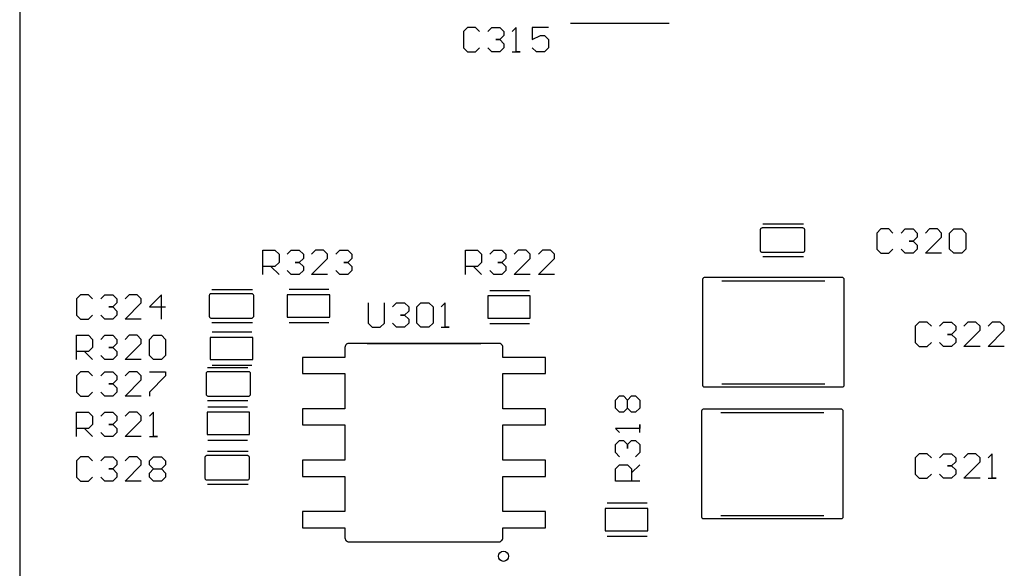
# Model space of a CAD drawing. Header units: inches. Extents: x 0 to 420, y -297 to 0.
# Tile 12 of 41: x 147 to 171, y -144 to -130. Entities that reach past the tile are written whole.
import ezdxf

# ---------------------------------------------------------------- set-up
doc = ezdxf.new("R2010")
doc.units = ezdxf.units.IN
doc.header["$MEASUREMENT"] = 0

msp = doc.modelspace()

# ---------------------------------------------------------------- linework, layer by layer
at = {"color": 18, "true_color": 0x000000}
for p, q in [((147, -63.6), (147, -216)), ((160.593, -130.189), (163.031, -130.189)), ((158.05, -130.3), (157.95, -130.4)), ((157.95, -130.4), (157.95, -130.8)), ((158.25, -130.3), (158.05, -130.3)), ((158.35, -130.4), (158.25, -130.3)), ((158.55, -130.4), (158.65, -130.3)), ((158.65, -130.3), (158.85, -130.3)), ((158.85, -130.3), (158.95, -130.4)), ((158.95, -130.4), (158.95, -130.5)), ((159.25, -130.3), (159.15, -130.4)), ((159.25, -130.9), (159.25, -130.3)), ((159.25, -130.3), (159.25, -130.3)), ((160.05, -130.3), (159.65, -130.3)), ((159.65, -130.3), (159.65, -130.6)), ((158.85, -130.6), (158.75, -130.6)), ((158.75, -130.6), (158.85, -130.6)), ((158.95, -130.5), (158.85, -130.6)), ((158.85, -130.6), (158.95, -130.7)), ((158.95, -130.5), (158.95, -130.5)), ((158.95, -130.5), (158.95, -130.5)), ((158.95, -130.5), (158.95, -130.5)), ((158.95, -130.7), (158.95, -130.8)), ((159.65, -130.6), (159.85, -130.5)), ((159.85, -130.5), (159.95, -130.5)), ((159.95, -130.5), (160.05, -130.6)), ((160.05, -130.6), (160.05, -130.8)), ((157.95, -130.8), (158.05, -130.9)), ((158.05, -130.9), (158.25, -130.9)), ((158.25, -130.9), (158.35, -130.8)), ((158.65, -130.9), (158.55, -130.8)), ((158.85, -130.9), (158.65, -130.9)), ((158.95, -130.8), (158.85, -130.9)), ((159.15, -130.9), (159.35, -130.9)), ((159.35, -130.9), (159.25, -130.9)), ((159.75, -130.9), (159.65, -130.8)), ((159.95, -130.9), (159.75, -130.9)), ((160.05, -130.8), (159.95, -130.9)), ((165.276, -135.289), (165.275, -135.3)), ((165.275, -135.3), (165.275, -135.8)), ((165.28, -135.278), (165.276, -135.289)), ((165.286, -135.269), (165.28, -135.278)), ((165.294, -135.261), (165.286, -135.269)), ((165.303, -135.255), (165.294, -135.261)), ((165.314, -135.251), (165.303, -135.255)), ((165.325, -135.251), (165.314, -135.251)), ((165.375, -135.25), (165.325, -135.25)), ((165.325, -135.25), (165.325, -135.251)), ((165.342, -135.144), (166.342, -135.144)), ((166.275, -135.25), (165.375, -135.25)), ((166.325, -135.25), (166.275, -135.25)), ((166.336, -135.251), (166.325, -135.25)), ((166.347, -135.255), (166.336, -135.251)), ((166.356, -135.261), (166.347, -135.255)), ((166.364, -135.269), (166.356, -135.261)), ((166.37, -135.278), (166.364, -135.269)), ((166.374, -135.289), (166.37, -135.278)), ((166.375, -135.3), (166.374, -135.289)), ((166.375, -135.8), (166.375, -135.3)), ((168.25, -135.275), (168.15, -135.375)), ((168.45, -135.275), (168.25, -135.275)), ((168.55, -135.375), (168.45, -135.275)), ((168.75, -135.375), (168.85, -135.275)), ((168.85, -135.275), (169.05, -135.275)), ((169.05, -135.275), (169.15, -135.375)), ((169.45, -135.275), (169.35, -135.375)), ((169.65, -135.275), (169.45, -135.275)), ((169.75, -135.375), (169.65, -135.275)), ((169.95, -135.375), (170.05, -135.275)), ((170.05, -135.275), (170.25, -135.275)), ((170.25, -135.275), (170.35, -135.375)), ((168.15, -135.375), (168.15, -135.775)), ((169.05, -135.575), (168.95, -135.575)), ((168.95, -135.575), (169.05, -135.575)), ((169.15, -135.475), (169.05, -135.575)), ((169.05, -135.575), (169.15, -135.675)), ((169.15, -135.375), (169.15, -135.475)), ((169.15, -135.475), (169.15, -135.475)), ((169.15, -135.475), (169.15, -135.475)), ((169.15, -135.475), (169.15, -135.475)), ((169.35, -135.875), (169.75, -135.475)), ((169.75, -135.475), (169.75, -135.375)), ((169.95, -135.775), (169.95, -135.375)), ((170.35, -135.375), (170.35, -135.775)), ((153, -136.4), (153, -135.8)), ((153, -135.8), (153.3, -135.8)), ((153.3, -135.8), (153.4, -135.9)), ((153.6, -135.9), (153.7, -135.8)), ((153.7, -135.8), (153.9, -135.8)), ((153.9, -135.8), (154, -135.9)), ((154.3, -135.8), (154.2, -135.9)), ((154.5, -135.8), (154.3, -135.8)), ((154.6, -135.9), (154.5, -135.8)), ((154.8, -135.9), (154.9, -135.8)), ((154.9, -135.8), (155.1, -135.8)), ((155.1, -135.8), (155.2, -135.9)), ((158, -136.4), (158, -135.8)), ((158, -135.8), (158.3, -135.8)), ((158.3, -135.8), (158.4, -135.9)), ((158.6, -135.9), (158.7, -135.8)), ((158.7, -135.8), (158.9, -135.8)), ((158.9, -135.8), (159, -135.9)), ((159.3, -135.8), (159.2, -135.9)), ((159.5, -135.8), (159.3, -135.8)), ((159.6, -135.9), (159.5, -135.8)), ((159.9, -135.8), (159.8, -135.9)), ((160.1, -135.8), (159.9, -135.8)), ((160.2, -135.9), (160.1, -135.8)), ((165.275, -135.8), (165.276, -135.811)), ((165.276, -135.811), (165.28, -135.822)), ((165.28, -135.822), (165.286, -135.831)), ((166.364, -135.831), (166.37, -135.822)), ((166.37, -135.822), (166.374, -135.811)), ((166.374, -135.811), (166.375, -135.8)), ((168.15, -135.775), (168.25, -135.875)), ((168.45, -135.875), (168.55, -135.775)), ((168.85, -135.875), (168.75, -135.775)), ((169.15, -135.775), (169.05, -135.875)), ((169.15, -135.675), (169.15, -135.775)), ((170.05, -135.875), (169.95, -135.775)), ((170.35, -135.775), (170.25, -135.875)), ((153.4, -135.9), (153.4, -136.1)), ((154, -136), (153.9, -136.1)), ((154, -135.9), (154, -136)), ((154, -136), (154, -136)), ((154, -136), (154, -136)), ((154, -136), (154, -136)), ((154.2, -136.4), (154.6, -136)), ((154.6, -136), (154.6, -135.9)), ((155.2, -136), (155.1, -136.1)), ((155.2, -135.9), (155.2, -136)), ((155.2, -136), (155.2, -136)), ((155.2, -136), (155.2, -136)), ((155.2, -136), (155.2, -136)), ((158.4, -135.9), (158.4, -136.1)), ((159, -136), (158.9, -136.1)), ((159, -135.9), (159, -136)), ((159, -136), (159, -136)), ((159, -136), (159, -136)), ((159, -136), (159, -136)), ((159.2, -136.4), (159.6, -136)), ((159.6, -136), (159.6, -135.9)), ((159.8, -136.4), (160.2, -136)), ((160.2, -136), (160.2, -135.9)), ((165.286, -135.831), (165.294, -135.839)), ((165.294, -135.839), (165.303, -135.845)), ((165.303, -135.845), (165.314, -135.849)), ((165.314, -135.849), (165.325, -135.849)), ((165.325, -135.849), (165.325, -135.85)), ((165.325, -135.85), (165.375, -135.85)), ((165.342, -135.956), (166.342, -135.956)), ((165.375, -135.85), (166.275, -135.85)), ((166.275, -135.85), (166.325, -135.85)), ((166.325, -135.85), (166.336, -135.849)), ((166.336, -135.849), (166.347, -135.845)), ((166.347, -135.845), (166.356, -135.839)), ((166.356, -135.839), (166.364, -135.831)), ((168.25, -135.875), (168.45, -135.875)), ((169.05, -135.875), (168.85, -135.875)), ((169.75, -135.875), (169.35, -135.875)), ((170.25, -135.875), (170.05, -135.875)), ((153.3, -136.2), (153, -136.2)), ((153.2, -136.2), (153.4, -136.4)), ((153.4, -136.1), (153.3, -136.2)), ((153.7, -136.4), (153.6, -136.3)), ((153.9, -136.1), (153.8, -136.1)), ((153.8, -136.1), (153.9, -136.1)), ((153.9, -136.1), (154, -136.2)), ((154, -136.3), (153.9, -136.4)), ((154, -136.2), (154, -136.3)), ((154.9, -136.4), (154.8, -136.3)), ((155.1, -136.1), (155, -136.1)), ((155, -136.1), (155.1, -136.1)), ((155.1, -136.1), (155.2, -136.2)), ((155.2, -136.3), (155.1, -136.4)), ((155.2, -136.2), (155.2, -136.3)), ((158.3, -136.2), (158, -136.2)), ((158.2, -136.2), (158.4, -136.4)), ((158.4, -136.1), (158.3, -136.2)), ((158.7, -136.4), (158.6, -136.3)), ((158.9, -136.1), (158.8, -136.1)), ((158.8, -136.1), (158.9, -136.1)), ((158.9, -136.1), (159, -136.2)), ((159, -136.3), (158.9, -136.4)), ((159, -136.2), (159, -136.3)), ((153.9, -136.4), (153.7, -136.4)), ((154.6, -136.4), (154.2, -136.4)), ((155.1, -136.4), (154.9, -136.4)), ((158.9, -136.4), (158.7, -136.4)), ((159.6, -136.4), (159.2, -136.4)), ((160.2, -136.4), (159.8, -136.4)), ((163.851, -136.514), (163.85, -136.525)), ((163.85, -136.525), (163.85, -139.125)), ((163.855, -136.503), (163.851, -136.514)), ((163.861, -136.494), (163.855, -136.503)), ((163.869, -136.486), (163.861, -136.494)), ((163.878, -136.48), (163.869, -136.486)), ((163.889, -136.476), (163.878, -136.48)), ((163.9, -136.476), (163.889, -136.476)), ((164.15, -136.475), (163.9, -136.475)), ((163.9, -136.475), (163.9, -136.476)), ((167.05, -136.475), (164.15, -136.475)), ((164.33, -136.555), (166.87, -136.555)), ((167.3, -136.475), (167.05, -136.475)), ((167.311, -136.476), (167.3, -136.475)), ((167.322, -136.48), (167.311, -136.476)), ((167.331, -136.486), (167.322, -136.48)), ((167.339, -136.494), (167.331, -136.486)), ((167.345, -136.503), (167.339, -136.494)), ((167.349, -136.514), (167.345, -136.503)), ((167.35, -136.525), (167.349, -136.514)), ((167.35, -139.125), (167.35, -136.525)), ((151.743, -136.768), (152.743, -136.768)), ((153.651, -136.764), (154.631, -136.764)), ((158.6, -136.79), (159.58, -136.79)), ((148.5, -136.9), (148.4, -137)), ((148.4, -137), (148.4, -137.4)), ((148.7, -136.9), (148.5, -136.9)), ((148.8, -137), (148.7, -136.9)), ((149, -137), (149.1, -136.9)), ((149.1, -136.9), (149.3, -136.9)), ((149.3, -136.9), (149.4, -137)), ((149.4, -137), (149.4, -137.1)), ((149.7, -136.9), (149.6, -137)), ((149.9, -136.9), (149.7, -136.9)), ((150, -137), (149.9, -136.9)), ((150, -137.1), (150, -137)), ((150.5, -136.9), (150.2, -137.2)), ((150.5, -137.5), (150.5, -136.9)), ((151.677, -136.913), (151.676, -136.924)), ((151.676, -136.924), (151.676, -137.424)), ((151.681, -136.902), (151.677, -136.913)), ((151.687, -136.893), (151.681, -136.902)), ((151.695, -136.885), (151.687, -136.893)), ((151.704, -136.879), (151.695, -136.885)), ((151.715, -136.875), (151.704, -136.879)), ((151.726, -136.875), (151.715, -136.875)), ((151.776, -136.874), (151.726, -136.874)), ((151.726, -136.874), (151.726, -136.875)), ((152.676, -136.874), (151.776, -136.874)), ((152.726, -136.874), (152.676, -136.874)), ((152.737, -136.875), (152.726, -136.874)), ((152.748, -136.879), (152.737, -136.875)), ((152.757, -136.885), (152.748, -136.879)), ((152.765, -136.893), (152.757, -136.885)), ((152.771, -136.902), (152.765, -136.893)), ((152.775, -136.913), (152.771, -136.902)), ((152.776, -136.924), (152.775, -136.913)), ((152.776, -137.424), (152.776, -136.924)), ((153.601, -136.899), (153.601, -137.449)), ((153.751, -136.899), (153.601, -136.899)), ((154.501, -136.899), (153.751, -136.899)), ((154.651, -136.899), (154.501, -136.899)), ((154.651, -137.449), (154.651, -136.899)), ((158.55, -136.925), (158.55, -137.475)), ((158.7, -136.925), (158.55, -136.925)), ((159.45, -136.925), (158.7, -136.925)), ((159.6, -136.925), (159.45, -136.925)), ((159.6, -137.475), (159.6, -136.925)), ((149.3, -137.2), (149.2, -137.2)), ((149.2, -137.2), (149.3, -137.2)), ((149.4, -137.1), (149.3, -137.2)), ((149.3, -137.2), (149.4, -137.3)), ((149.4, -137.1), (149.4, -137.1)), ((149.4, -137.1), (149.4, -137.1)), ((149.4, -137.1), (149.4, -137.1)), ((149.6, -137.5), (150, -137.1)), ((150.2, -137.2), (150.6, -137.2)), ((155.6, -137.1), (155.6, -137.6)), ((156, -137.6), (156, -137.1)), ((156.2, -137.2), (156.3, -137.1)), ((156.3, -137.1), (156.5, -137.1)), ((156.5, -137.1), (156.6, -137.2)), ((156.6, -137.2), (156.6, -137.3)), ((156.8, -137.2), (156.9, -137.1)), ((156.8, -137.6), (156.8, -137.2)), ((156.9, -137.1), (157.1, -137.1)), ((157.1, -137.1), (157.2, -137.2)), ((157.2, -137.2), (157.2, -137.6)), ((157.5, -137.1), (157.4, -137.2)), ((157.5, -137.7), (157.5, -137.1)), ((157.5, -137.1), (157.5, -137.1)), ((148.4, -137.4), (148.5, -137.5)), ((148.5, -137.5), (148.7, -137.5)), ((148.7, -137.5), (148.8, -137.4)), ((149.1, -137.5), (149, -137.4)), ((149.3, -137.5), (149.1, -137.5)), ((149.4, -137.4), (149.3, -137.5)), ((149.4, -137.3), (149.4, -137.4)), ((150, -137.5), (149.6, -137.5)), ((151.676, -137.424), (151.677, -137.435)), ((151.677, -137.435), (151.681, -137.446)), ((151.681, -137.446), (151.687, -137.455)), ((151.687, -137.455), (151.695, -137.463)), ((151.695, -137.463), (151.704, -137.469)), ((151.704, -137.469), (151.715, -137.473)), ((151.715, -137.473), (151.726, -137.473)), ((151.726, -137.473), (151.726, -137.474)), ((151.726, -137.474), (151.776, -137.474)), ((151.776, -137.474), (152.676, -137.474)), ((152.676, -137.474), (152.726, -137.474)), ((152.726, -137.474), (152.737, -137.473)), ((152.737, -137.473), (152.748, -137.469)), ((152.748, -137.469), (152.757, -137.463)), ((152.757, -137.463), (152.765, -137.455)), ((152.765, -137.455), (152.771, -137.446)), ((152.771, -137.446), (152.775, -137.435)), ((152.775, -137.435), (152.776, -137.424)), ((153.601, -137.449), (153.751, -137.449)), ((153.751, -137.449), (154.501, -137.449)), ((154.501, -137.449), (154.651, -137.449)), ((156.5, -137.4), (156.4, -137.4)), ((156.4, -137.4), (156.5, -137.4)), ((156.6, -137.3), (156.5, -137.4)), ((156.5, -137.4), (156.6, -137.5)), ((156.6, -137.3), (156.6, -137.3)), ((156.6, -137.3), (156.6, -137.3)), ((156.6, -137.3), (156.6, -137.3)), ((156.6, -137.5), (156.6, -137.6)), ((158.55, -137.475), (158.7, -137.475)), ((158.7, -137.475), (159.45, -137.475)), ((159.45, -137.475), (159.6, -137.475)), ((151.743, -137.581), (152.743, -137.581)), ((153.651, -137.584), (154.631, -137.584)), ((155.6, -137.6), (155.7, -137.7)), ((155.7, -137.7), (155.9, -137.7)), ((155.9, -137.7), (156, -137.6)), ((156.3, -137.7), (156.2, -137.6)), ((156.5, -137.7), (156.3, -137.7)), ((156.6, -137.6), (156.5, -137.7)), ((156.9, -137.7), (156.8, -137.6)), ((157.1, -137.7), (156.9, -137.7)), ((157.2, -137.6), (157.1, -137.7)), ((157.4, -137.7), (157.6, -137.7)), ((157.6, -137.7), (157.5, -137.7)), ((158.6, -137.61), (159.58, -137.61)), ((169.199, -137.576), (169.099, -137.676)), ((169.099, -137.676), (169.099, -138.075)), ((169.399, -137.576), (169.199, -137.576)), ((169.499, -137.676), (169.399, -137.576)), ((169.699, -137.676), (169.799, -137.576)), ((169.799, -137.576), (169.999, -137.576)), ((169.999, -137.576), (170.099, -137.676)), ((170.099, -137.676), (170.099, -137.776)), ((170.399, -137.576), (170.299, -137.676)), ((170.599, -137.576), (170.399, -137.576)), ((170.699, -137.676), (170.599, -137.576)), ((170.699, -137.776), (170.699, -137.676)), ((170.999, -137.576), (170.899, -137.676)), ((171.199, -137.576), (170.999, -137.576)), ((171.299, -137.676), (171.199, -137.576)), ((171.299, -137.776), (171.299, -137.676)), ((148.4, -138.5), (148.4, -137.9)), ((148.4, -137.9), (148.7, -137.9)), ((148.7, -137.9), (148.8, -138)), ((148.8, -138), (148.8, -138.2)), ((149, -138), (149.1, -137.9)), ((149.1, -137.9), (149.3, -137.9)), ((149.3, -137.9), (149.4, -138)), ((149.4, -138), (149.4, -138.1)), ((149.7, -137.9), (149.6, -138)), ((149.9, -137.9), (149.7, -137.9)), ((150, -138), (149.9, -137.9)), ((150, -138.1), (150, -138)), ((150.2, -138), (150.3, -137.9)), ((150.2, -138.4), (150.2, -138)), ((150.3, -137.9), (150.5, -137.9)), ((150.5, -137.9), (150.6, -138)), ((150.6, -138), (150.6, -138.4)), ((151.7, -137.95), (151.7, -138.5)), ((151.85, -137.95), (151.7, -137.95)), ((151.75, -137.815), (152.73, -137.815)), ((152.6, -137.95), (151.85, -137.95)), ((152.75, -137.95), (152.6, -137.95)), ((152.75, -138.5), (152.75, -137.95)), ((169.999, -137.876), (169.899, -137.876)), ((169.899, -137.876), (169.999, -137.876)), ((170.099, -137.776), (169.999, -137.876)), ((169.999, -137.876), (170.099, -137.975)), ((170.099, -137.776), (170.099, -137.776)), ((170.099, -137.776), (170.099, -137.776)), ((170.099, -137.776), (170.099, -137.776)), ((170.099, -137.975), (170.099, -138.075)), ((170.299, -138.175), (170.699, -137.776)), ((170.899, -138.175), (171.299, -137.776)), ((148.8, -138.2), (148.7, -138.3)), ((149.3, -138.2), (149.2, -138.2)), ((149.2, -138.2), (149.3, -138.2)), ((149.4, -138.1), (149.3, -138.2)), ((149.3, -138.2), (149.4, -138.3)), ((149.4, -138.1), (149.4, -138.1)), ((149.4, -138.1), (149.4, -138.1)), ((149.4, -138.1), (149.4, -138.1)), ((149.6, -138.5), (150, -138.1)), ((155.029, -138.175), (155.026, -138.199)), ((155.026, -138.199), (155.026, -138.444)), ((155.037, -138.153), (155.029, -138.175)), ((155.051, -138.133), (155.037, -138.153)), ((155.063, -138.121), (155.051, -138.133)), ((155.065, -138.119), (155.063, -138.121)), ((155.067, -138.118), (155.065, -138.119)), ((155.068, -138.117), (155.067, -138.118)), ((155.071, -138.115), (155.068, -138.117)), ((155.073, -138.114), (155.071, -138.115)), ((155.075, -138.113), (155.073, -138.114)), ((155.097, -138.103), (155.075, -138.113)), ((155.108, -138.101), (155.097, -138.103)), ((155.115, -138.1), (155.108, -138.101)), ((155.117, -138.099), (155.115, -138.1)), ((158.833, -138.099), (155.117, -138.099)), ((155.575, -138.099), (158.377, -138.099)), ((158.838, -138.1), (158.833, -138.099)), ((158.845, -138.101), (158.838, -138.1)), ((158.853, -138.103), (158.845, -138.101)), ((158.862, -138.106), (158.853, -138.103)), ((158.877, -138.113), (158.862, -138.106)), ((158.878, -138.114), (158.877, -138.113)), ((158.879, -138.114), (158.878, -138.114)), ((158.883, -138.118), (158.879, -138.114)), ((158.901, -138.133), (158.883, -138.118)), ((158.915, -138.153), (158.901, -138.133)), ((158.923, -138.175), (158.915, -138.153)), ((158.926, -138.199), (158.923, -138.175)), ((158.926, -138.444), (158.926, -138.199)), ((169.099, -138.075), (169.199, -138.175)), ((169.199, -138.175), (169.399, -138.175)), ((169.399, -138.175), (169.499, -138.075)), ((169.799, -138.175), (169.699, -138.075)), ((169.999, -138.175), (169.799, -138.175)), ((170.099, -138.075), (169.999, -138.175)), ((170.699, -138.175), (170.299, -138.175)), ((171.299, -138.175), (170.899, -138.175)), ((148.7, -138.3), (148.4, -138.3)), ((148.6, -138.3), (148.8, -138.5)), ((149.1, -138.5), (149, -138.4)), ((149.3, -138.5), (149.1, -138.5)), ((149.4, -138.4), (149.3, -138.5)), ((149.4, -138.3), (149.4, -138.4)), ((150, -138.5), (149.6, -138.5)), ((150.3, -138.5), (150.2, -138.4)), ((150.5, -138.5), (150.3, -138.5)), ((150.6, -138.4), (150.5, -138.5)), ((151.7, -138.5), (151.85, -138.5)), ((151.85, -138.5), (152.6, -138.5)), ((152.6, -138.5), (152.75, -138.5)), ((155.026, -138.444), (153.976, -138.444)), ((153.976, -138.444), (153.976, -138.844)), ((159.976, -138.444), (158.926, -138.444)), ((159.976, -138.844), (159.976, -138.444)), ((151.633, -138.694), (152.633, -138.694)), ((151.75, -138.635), (152.73, -138.635)), ((148.5, -138.8), (148.4, -138.9)), ((148.4, -138.9), (148.4, -139.3)), ((148.7, -138.8), (148.5, -138.8)), ((148.8, -138.9), (148.7, -138.8)), ((149, -138.9), (149.1, -138.8)), ((149.1, -138.8), (149.3, -138.8)), ((149.3, -138.8), (149.4, -138.9)), ((149.4, -138.9), (149.4, -139)), ((149.7, -138.8), (149.6, -138.9)), ((149.9, -138.8), (149.7, -138.8)), ((150, -138.9), (149.9, -138.8)), ((150, -139), (150, -138.9)), ((150.2, -138.8), (150.6, -138.8)), ((150.6, -138.9), (150.2, -139.3)), ((150.6, -138.8), (150.6, -138.9)), ((151.601, -138.839), (151.6, -138.85)), ((151.6, -138.85), (151.6, -139.35)), ((151.605, -138.828), (151.601, -138.839)), ((151.611, -138.819), (151.605, -138.828)), ((151.619, -138.811), (151.611, -138.819)), ((151.628, -138.805), (151.619, -138.811)), ((151.639, -138.801), (151.628, -138.805)), ((151.65, -138.8), (151.639, -138.801)), ((151.7, -138.8), (151.65, -138.8)), ((152.6, -138.8), (151.7, -138.8)), ((152.65, -138.8), (152.6, -138.8)), ((152.65, -138.801), (152.65, -138.8)), ((152.661, -138.801), (152.65, -138.801)), ((152.672, -138.805), (152.661, -138.801)), ((152.681, -138.811), (152.672, -138.805)), ((152.689, -138.819), (152.681, -138.811)), ((152.695, -138.828), (152.689, -138.819)), ((152.699, -138.839), (152.695, -138.828)), ((152.7, -138.85), (152.699, -138.839)), ((152.7, -139.35), (152.7, -138.85)), ((153.976, -138.844), (155.026, -138.844)), ((155.026, -138.844), (155.026, -139.714)), ((158.926, -139.714), (158.926, -138.844)), ((158.926, -138.844), (159.976, -138.844)), ((149.3, -139.1), (149.2, -139.1)), ((149.2, -139.1), (149.3, -139.1)), ((149.4, -139), (149.3, -139.1)), ((149.3, -139.1), (149.4, -139.2)), ((149.4, -139), (149.4, -139)), ((149.4, -139), (149.4, -139)), ((149.4, -139), (149.4, -139)), ((149.4, -139.2), (149.4, -139.3)), ((149.6, -139.4), (150, -139)), ((163.85, -139.125), (163.851, -139.136)), ((163.851, -139.136), (163.855, -139.147)), ((163.855, -139.147), (163.861, -139.156)), ((163.861, -139.156), (163.869, -139.164)), ((163.869, -139.164), (163.878, -139.17)), ((163.878, -139.17), (163.889, -139.174)), ((163.889, -139.174), (163.9, -139.174)), ((163.9, -139.174), (163.9, -139.175)), ((163.9, -139.175), (164.15, -139.175)), ((164.15, -139.175), (167.05, -139.175)), ((164.33, -139.095), (166.87, -139.095)), ((167.05, -139.175), (167.3, -139.175)), ((167.3, -139.175), (167.311, -139.174)), ((167.311, -139.174), (167.322, -139.17)), ((167.322, -139.17), (167.331, -139.164)), ((167.331, -139.164), (167.339, -139.156)), ((167.339, -139.156), (167.345, -139.147)), ((167.345, -139.147), (167.349, -139.136)), ((167.349, -139.136), (167.35, -139.125)), ((148.4, -139.3), (148.5, -139.4)), ((148.5, -139.4), (148.7, -139.4)), ((148.7, -139.4), (148.8, -139.3)), ((149.1, -139.4), (149, -139.3)), ((149.3, -139.4), (149.1, -139.4)), ((149.4, -139.3), (149.3, -139.4)), ((150, -139.4), (149.6, -139.4)), ((150.2, -139.3), (150.2, -139.4)), ((151.6, -139.35), (151.601, -139.361)), ((151.601, -139.361), (151.605, -139.372)), ((151.605, -139.372), (151.611, -139.381)), ((151.611, -139.381), (151.619, -139.389)), ((151.619, -139.389), (151.628, -139.395)), ((151.628, -139.395), (151.639, -139.399)), ((151.639, -139.399), (151.65, -139.4)), ((151.65, -139.4), (151.7, -139.4)), ((151.7, -139.4), (152.6, -139.4)), ((152.6, -139.4), (152.65, -139.4)), ((152.65, -139.4), (152.65, -139.399)), ((152.65, -139.399), (152.661, -139.399)), ((152.661, -139.399), (152.672, -139.395)), ((152.672, -139.395), (152.681, -139.389)), ((152.681, -139.389), (152.689, -139.381)), ((152.689, -139.381), (152.695, -139.372)), ((152.695, -139.372), (152.699, -139.361)), ((152.699, -139.361), (152.7, -139.35)), ((161.7, -139.498), (161.8, -139.398)), ((161.8, -139.398), (161.9, -139.398)), ((161.9, -139.398), (162, -139.498)), ((162, -139.498), (162.1, -139.398)), ((162.1, -139.398), (162.2, -139.398)), ((162.2, -139.398), (162.3, -139.498)), ((151.633, -139.506), (152.633, -139.506)), ((151.645, -139.665), (152.625, -139.665)), ((155.026, -139.714), (153.976, -139.714)), ((153.976, -139.714), (153.976, -140.114)), ((159.976, -139.714), (158.926, -139.714)), ((159.976, -140.114), (159.976, -139.714)), ((161.7, -139.698), (161.7, -139.498)), ((161.8, -139.798), (161.7, -139.698)), ((162, -139.698), (161.9, -139.798)), ((162, -139.698), (162, -139.498)), ((162.1, -139.798), (162, -139.698)), ((162.3, -139.698), (162.2, -139.798)), ((162.3, -139.498), (162.3, -139.698)), ((148.4, -140.4), (148.4, -139.8)), ((148.4, -139.8), (148.7, -139.8)), ((148.7, -139.8), (148.8, -139.9)), ((148.8, -139.9), (148.8, -140.1)), ((149, -139.9), (149.1, -139.8)), ((149.1, -139.8), (149.3, -139.8)), ((149.3, -139.8), (149.4, -139.9)), ((149.4, -139.9), (149.4, -140)), ((149.7, -139.8), (149.6, -139.9)), ((149.9, -139.8), (149.7, -139.8)), ((150, -139.9), (149.9, -139.8)), ((150, -140), (150, -139.9)), ((150.3, -139.8), (150.2, -139.9)), ((150.3, -140.4), (150.3, -139.8)), ((150.3, -139.8), (150.3, -139.8)), ((151.775, -139.8), (151.625, -139.8)), ((151.625, -139.8), (151.625, -140.35)), ((152.525, -139.8), (151.775, -139.8)), ((152.675, -139.8), (152.525, -139.8)), ((152.675, -140.35), (152.675, -139.8)), ((161.9, -139.798), (161.8, -139.798)), ((162.2, -139.798), (162.1, -139.798)), ((163.826, -139.764), (163.825, -139.775)), ((163.825, -139.775), (163.825, -142.375)), ((163.83, -139.753), (163.826, -139.764)), ((163.836, -139.744), (163.83, -139.753)), ((163.844, -139.736), (163.836, -139.744)), ((163.853, -139.73), (163.844, -139.736)), ((163.864, -139.726), (163.853, -139.73)), ((163.875, -139.726), (163.864, -139.726)), ((164.125, -139.725), (163.875, -139.725)), ((163.875, -139.725), (163.875, -139.726)), ((167.025, -139.725), (164.125, -139.725)), ((164.305, -139.805), (166.845, -139.805)), ((167.275, -139.725), (167.025, -139.725)), ((167.286, -139.726), (167.275, -139.725)), ((167.297, -139.73), (167.286, -139.726)), ((167.306, -139.736), (167.297, -139.73)), ((167.314, -139.744), (167.306, -139.736)), ((167.32, -139.753), (167.314, -139.744)), ((167.324, -139.764), (167.32, -139.753)), ((167.325, -139.775), (167.324, -139.764)), ((167.325, -142.375), (167.325, -139.775)), ((148.7, -140.2), (148.4, -140.2)), ((148.6, -140.2), (148.8, -140.4)), ((148.8, -140.1), (148.7, -140.2)), ((149.3, -140.1), (149.2, -140.1)), ((149.2, -140.1), (149.3, -140.1)), ((149.4, -140), (149.3, -140.1)), ((149.3, -140.1), (149.4, -140.2)), ((149.4, -140), (149.4, -140)), ((149.4, -140), (149.4, -140)), ((149.4, -140), (149.4, -140)), ((149.4, -140.2), (149.4, -140.3)), ((149.6, -140.4), (150, -140)), ((153.976, -140.114), (155.026, -140.114)), ((155.026, -140.114), (155.026, -140.984)), ((158.926, -140.984), (158.926, -140.114)), ((158.926, -140.114), (159.976, -140.114)), ((162.3, -140.198), (161.7, -140.198)), ((161.7, -140.198), (161.7, -140.198)), ((161.7, -140.198), (161.8, -140.298)), ((162.3, -140.298), (162.3, -140.098)), ((162.3, -140.098), (162.3, -140.198)), ((149.1, -140.4), (149, -140.3)), ((149.3, -140.4), (149.1, -140.4)), ((149.4, -140.3), (149.3, -140.4)), ((150, -140.4), (149.6, -140.4)), ((150.2, -140.4), (150.4, -140.4)), ((150.4, -140.4), (150.3, -140.4)), ((151.625, -140.35), (151.775, -140.35)), ((151.775, -140.35), (152.525, -140.35)), ((152.525, -140.35), (152.675, -140.35)), ((151.645, -140.485), (152.625, -140.485)), ((161.7, -140.598), (161.8, -140.498)), ((161.7, -140.797), (161.7, -140.598)), ((161.8, -140.498), (161.9, -140.498)), ((161.9, -140.498), (161.9, -140.498)), ((161.9, -140.498), (161.9, -140.498)), ((161.9, -140.498), (161.9, -140.498)), ((161.9, -140.498), (162, -140.598)), ((162, -140.598), (162.1, -140.498)), ((162, -140.598), (162, -140.698)), ((162, -140.698), (162, -140.598)), ((162.1, -140.498), (162.2, -140.498)), ((162.2, -140.498), (162.3, -140.598)), ((162.3, -140.598), (162.3, -140.797)), ((148.5, -140.9), (148.4, -141)), ((148.7, -140.9), (148.5, -140.9)), ((148.8, -141), (148.7, -140.9)), ((149, -141), (149.1, -140.9)), ((149.1, -140.9), (149.3, -140.9)), ((149.3, -140.9), (149.4, -141)), ((149.7, -140.9), (149.6, -141)), ((149.9, -140.9), (149.7, -140.9)), ((150, -141), (149.9, -140.9)), ((150.2, -141), (150.3, -140.9)), ((150.3, -140.9), (150.5, -140.9)), ((150.5, -140.9), (150.6, -141)), ((151.571, -140.909), (151.57, -140.92)), ((151.57, -140.92), (151.57, -141.42)), ((151.575, -140.898), (151.571, -140.909)), ((151.581, -140.889), (151.575, -140.898)), ((151.589, -140.881), (151.581, -140.889)), ((151.598, -140.875), (151.589, -140.881)), ((151.609, -140.871), (151.598, -140.875)), ((151.62, -140.871), (151.609, -140.871)), ((151.67, -140.87), (151.62, -140.87)), ((151.62, -140.87), (151.62, -140.871)), ((151.637, -140.764), (152.637, -140.764)), ((152.57, -140.87), (151.67, -140.87)), ((152.62, -140.87), (152.57, -140.87)), ((152.631, -140.871), (152.62, -140.87)), ((152.642, -140.875), (152.631, -140.871)), ((152.651, -140.881), (152.642, -140.875)), ((152.659, -140.889), (152.651, -140.881)), ((152.665, -140.898), (152.659, -140.889)), ((152.669, -140.909), (152.665, -140.898)), ((152.67, -140.92), (152.669, -140.909)), ((152.67, -141.42), (152.67, -140.92)), ((161.8, -140.897), (161.7, -140.797)), ((162.3, -140.797), (162.2, -140.897)), ((169.199, -140.826), (169.099, -140.926)), ((169.099, -140.926), (169.099, -141.325)), ((169.399, -140.826), (169.199, -140.826)), ((169.499, -140.926), (169.399, -140.826)), ((169.699, -140.926), (169.799, -140.826)), ((169.799, -140.826), (169.999, -140.826)), ((169.999, -140.826), (170.099, -140.926)), ((170.099, -140.926), (170.099, -141.026)), ((170.399, -140.826), (170.299, -140.926)), ((170.599, -140.826), (170.399, -140.826)), ((170.699, -140.926), (170.599, -140.826)), ((170.699, -141.026), (170.699, -140.926)), ((170.999, -140.826), (170.899, -140.926)), ((170.999, -141.425), (170.999, -140.826)), ((170.999, -140.826), (170.999, -140.826)), ((148.4, -141), (148.4, -141.4)), ((149.4, -141.1), (149.3, -141.2)), ((149.4, -141), (149.4, -141.1)), ((149.4, -141.1), (149.4, -141.1)), ((149.4, -141.1), (149.4, -141.1)), ((149.4, -141.1), (149.4, -141.1)), ((149.6, -141.5), (150, -141.1)), ((150, -141.1), (150, -141)), ((150.2, -141.1), (150.2, -141)), ((150.3, -141.2), (150.2, -141.1)), ((150.6, -141.1), (150.5, -141.2)), ((150.6, -141), (150.6, -141.1)), ((155.026, -140.984), (153.976, -140.984)), ((153.976, -140.984), (153.976, -141.384)), ((159.976, -140.984), (158.926, -140.984)), ((159.976, -141.384), (159.976, -140.984)), ((161.7, -141.197), (161.8, -141.097)), ((161.8, -141.097), (162, -141.097)), ((162, -141.097), (162.1, -141.197)), ((162.1, -141.297), (162.3, -141.097)), ((169.999, -141.126), (169.899, -141.126)), ((169.899, -141.126), (169.999, -141.126)), ((170.099, -141.026), (169.999, -141.126)), ((169.999, -141.126), (170.099, -141.225)), ((170.099, -141.026), (170.099, -141.026)), ((170.099, -141.026), (170.099, -141.026)), ((170.099, -141.026), (170.099, -141.026)), ((170.299, -141.425), (170.699, -141.026)), ((148.4, -141.4), (148.5, -141.5)), ((148.7, -141.5), (148.8, -141.4)), ((149.1, -141.5), (149, -141.4)), ((149.3, -141.2), (149.2, -141.2)), ((149.2, -141.2), (149.3, -141.2)), ((149.3, -141.2), (149.4, -141.3)), ((149.4, -141.4), (149.3, -141.5)), ((149.4, -141.3), (149.4, -141.4)), ((150.2, -141.3), (150.3, -141.2)), ((150.2, -141.4), (150.2, -141.3)), ((150.3, -141.5), (150.2, -141.4)), ((150.3, -141.2), (150.5, -141.2)), ((150.5, -141.2), (150.6, -141.3)), ((150.6, -141.4), (150.5, -141.5)), ((150.6, -141.3), (150.6, -141.4)), ((153.976, -141.384), (155.026, -141.384)), ((155.026, -141.384), (155.026, -142.254)), ((158.926, -142.254), (158.926, -141.384)), ((158.926, -141.384), (159.976, -141.384)), ((161.7, -141.497), (161.7, -141.197)), ((162.1, -141.197), (162.1, -141.497)), ((169.099, -141.325), (169.199, -141.425)), ((169.399, -141.425), (169.499, -141.325)), ((169.799, -141.425), (169.699, -141.325)), ((170.099, -141.325), (169.999, -141.425)), ((170.099, -141.225), (170.099, -141.325)), ((148.5, -141.5), (148.7, -141.5)), ((149.3, -141.5), (149.1, -141.5)), ((150, -141.5), (149.6, -141.5)), ((150.5, -141.5), (150.3, -141.5)), ((151.57, -141.42), (151.571, -141.431)), ((151.571, -141.431), (151.575, -141.442)), ((151.575, -141.442), (151.581, -141.451)), ((151.581, -141.451), (151.589, -141.459)), ((151.589, -141.459), (151.598, -141.465)), ((151.598, -141.465), (151.609, -141.469)), ((151.609, -141.469), (151.62, -141.469)), ((151.62, -141.469), (151.62, -141.47)), ((151.62, -141.47), (151.67, -141.47)), ((151.637, -141.576), (152.637, -141.576)), ((151.67, -141.47), (152.57, -141.47)), ((152.57, -141.47), (152.62, -141.47)), ((152.62, -141.47), (152.631, -141.469)), ((152.631, -141.469), (152.642, -141.465)), ((152.642, -141.465), (152.651, -141.459)), ((152.651, -141.459), (152.659, -141.451)), ((152.659, -141.451), (152.665, -141.442)), ((152.665, -141.442), (152.669, -141.431)), ((152.669, -141.431), (152.67, -141.42)), ((162.3, -141.497), (161.7, -141.497)), ((169.199, -141.425), (169.399, -141.425)), ((169.999, -141.425), (169.799, -141.425)), ((170.699, -141.425), (170.299, -141.425)), ((170.899, -141.425), (171.099, -141.425)), ((171.099, -141.425), (170.999, -141.425)), ((161.501, -142.039), (162.481, -142.039)), ((155.026, -142.254), (153.976, -142.254)), ((153.976, -142.254), (153.976, -142.654)), ((159.976, -142.254), (158.926, -142.254)), ((159.976, -142.654), (159.976, -142.254)), ((161.451, -142.174), (161.451, -142.724)), ((161.601, -142.174), (161.451, -142.174)), ((162.351, -142.174), (161.601, -142.174)), ((162.501, -142.174), (162.351, -142.174)), ((162.501, -142.724), (162.501, -142.174)), ((163.825, -142.375), (163.826, -142.386)), ((163.826, -142.386), (163.83, -142.397)), ((164.305, -142.345), (166.845, -142.345)), ((167.32, -142.397), (167.324, -142.386)), ((167.324, -142.386), (167.325, -142.375)), ((163.83, -142.397), (163.836, -142.406)), ((163.836, -142.406), (163.844, -142.414)), ((163.844, -142.414), (163.853, -142.42)), ((163.853, -142.42), (163.864, -142.424)), ((163.864, -142.424), (163.875, -142.424)), ((163.875, -142.424), (163.875, -142.425)), ((163.875, -142.425), (164.125, -142.425)), ((164.125, -142.425), (167.025, -142.425)), ((167.025, -142.425), (167.275, -142.425)), ((167.275, -142.425), (167.286, -142.424)), ((167.286, -142.424), (167.297, -142.42)), ((167.297, -142.42), (167.306, -142.414)), ((167.306, -142.414), (167.314, -142.406)), ((167.314, -142.406), (167.32, -142.397)), ((153.976, -142.654), (155.026, -142.654)), ((155.026, -142.654), (155.026, -142.899)), ((158.926, -142.899), (158.926, -142.654)), ((158.926, -142.654), (159.976, -142.654)), ((161.451, -142.724), (161.601, -142.724)), ((161.501, -142.859), (162.481, -142.859)), ((161.601, -142.724), (162.351, -142.724)), ((162.351, -142.724), (162.501, -142.724)), ((155.026, -142.899), (155.029, -142.923)), ((155.029, -142.923), (155.037, -142.945)), ((155.037, -142.945), (155.051, -142.965)), ((155.051, -142.965), (155.063, -142.977)), ((155.063, -142.977), (155.066, -142.979)), ((155.066, -142.979), (155.068, -142.981)), ((155.068, -142.981), (155.071, -142.982)), ((155.071, -142.982), (155.074, -142.984)), ((155.074, -142.984), (155.075, -142.985)), ((155.075, -142.985), (155.09, -142.992)), ((155.09, -142.992), (155.099, -142.995)), ((155.099, -142.995), (155.107, -142.997)), ((155.107, -142.997), (155.114, -142.998)), ((155.114, -142.998), (155.119, -142.999)), ((155.119, -142.999), (158.835, -142.999)), ((155.575, -142.999), (158.377, -142.999)), ((158.835, -142.999), (158.837, -142.998)), ((158.837, -142.998), (158.844, -142.997)), ((158.844, -142.997), (158.855, -142.995)), ((158.855, -142.995), (158.877, -142.985)), ((158.877, -142.985), (158.878, -142.984)), ((158.878, -142.984), (158.881, -142.982)), ((158.881, -142.982), (158.883, -142.98)), ((158.883, -142.98), (158.884, -142.978)), ((158.884, -142.978), (158.886, -142.976)), ((158.886, -142.974), (158.901, -142.961)), ((158.886, -142.976), (158.886, -142.974)), ((158.901, -142.965), (158.915, -142.945)), ((158.901, -142.961), (158.901, -142.965)), ((158.915, -142.945), (158.923, -142.923)), ((158.923, -142.923), (158.926, -142.899))]:
    msp.add_line(p, q, dxfattribs=at)
at = {"color": 7, "true_color": 0xffffff}
for p, q in [((147, -63.6), (147, -216)), ((165.276, -135.289), (165.275, -135.3)), ((165.275, -135.3), (165.275, -135.8)), ((165.28, -135.278), (165.276, -135.289)), ((165.286, -135.269), (165.28, -135.278)), ((165.294, -135.261), (165.286, -135.269)), ((165.303, -135.255), (165.294, -135.261)), ((165.314, -135.251), (165.303, -135.255)), ((165.325, -135.251), (165.314, -135.251)), ((165.375, -135.25), (165.325, -135.25)), ((165.325, -135.25), (165.325, -135.251)), ((166.275, -135.25), (165.375, -135.25)), ((166.325, -135.25), (166.275, -135.25)), ((166.336, -135.251), (166.325, -135.25)), ((166.347, -135.255), (166.336, -135.251)), ((166.356, -135.261), (166.347, -135.255)), ((166.364, -135.269), (166.356, -135.261)), ((166.37, -135.278), (166.364, -135.269)), ((166.374, -135.289), (166.37, -135.278)), ((166.375, -135.3), (166.374, -135.289)), ((166.375, -135.8), (166.375, -135.3)), ((165.275, -135.8), (165.276, -135.811)), ((165.276, -135.811), (165.28, -135.822)), ((165.28, -135.822), (165.286, -135.831)), ((166.364, -135.831), (166.37, -135.822)), ((166.37, -135.822), (166.374, -135.811)), ((166.374, -135.811), (166.375, -135.8)), ((165.286, -135.831), (165.294, -135.839)), ((165.294, -135.839), (165.303, -135.845)), ((165.303, -135.845), (165.314, -135.849)), ((165.314, -135.849), (165.325, -135.849)), ((165.325, -135.849), (165.325, -135.85)), ((165.325, -135.85), (165.375, -135.85)), ((165.375, -135.85), (166.275, -135.85)), ((166.275, -135.85), (166.325, -135.85)), ((166.325, -135.85), (166.336, -135.849)), ((166.336, -135.849), (166.347, -135.845)), ((166.347, -135.845), (166.356, -135.839)), ((166.356, -135.839), (166.364, -135.831)), ((163.851, -136.514), (163.85, -136.525)), ((163.85, -136.525), (163.85, -139.125)), ((163.855, -136.503), (163.851, -136.514)), ((163.861, -136.494), (163.855, -136.503)), ((163.869, -136.486), (163.861, -136.494)), ((163.878, -136.48), (163.869, -136.486)), ((163.889, -136.476), (163.878, -136.48)), ((163.9, -136.476), (163.889, -136.476)), ((164.15, -136.475), (163.9, -136.475)), ((163.9, -136.475), (163.9, -136.476)), ((167.05, -136.475), (164.15, -136.475)), ((167.3, -136.475), (167.05, -136.475)), ((167.311, -136.476), (167.3, -136.475)), ((167.322, -136.48), (167.311, -136.476)), ((167.331, -136.486), (167.322, -136.48)), ((167.339, -136.494), (167.331, -136.486)), ((167.345, -136.503), (167.339, -136.494)), ((167.349, -136.514), (167.345, -136.503)), ((167.35, -136.525), (167.349, -136.514)), ((167.35, -139.125), (167.35, -136.525)), ((151.677, -136.913), (151.676, -136.924)), ((151.676, -136.924), (151.676, -137.424)), ((151.681, -136.902), (151.677, -136.913)), ((151.687, -136.893), (151.681, -136.902)), ((151.695, -136.885), (151.687, -136.893)), ((151.704, -136.879), (151.695, -136.885)), ((151.715, -136.875), (151.704, -136.879)), ((151.726, -136.875), (151.715, -136.875)), ((151.776, -136.874), (151.726, -136.874)), ((151.726, -136.874), (151.726, -136.875)), ((152.676, -136.874), (151.776, -136.874)), ((152.726, -136.874), (152.676, -136.874)), ((152.737, -136.875), (152.726, -136.874)), ((152.748, -136.879), (152.737, -136.875)), ((152.757, -136.885), (152.748, -136.879)), ((152.765, -136.893), (152.757, -136.885)), ((152.771, -136.902), (152.765, -136.893)), ((152.775, -136.913), (152.771, -136.902)), ((152.776, -136.924), (152.775, -136.913)), ((152.776, -137.424), (152.776, -136.924)), ((153.601, -136.899), (153.601, -137.449)), ((153.751, -136.899), (153.601, -136.899)), ((154.501, -136.899), (153.751, -136.899)), ((154.651, -136.899), (154.501, -136.899)), ((154.651, -137.449), (154.651, -136.899)), ((158.55, -136.925), (158.55, -137.475)), ((158.7, -136.925), (158.55, -136.925)), ((159.45, -136.925), (158.7, -136.925)), ((159.6, -136.925), (159.45, -136.925)), ((159.6, -137.475), (159.6, -136.925)), ((151.676, -137.424), (151.677, -137.435)), ((151.677, -137.435), (151.681, -137.446)), ((151.681, -137.446), (151.687, -137.455)), ((151.687, -137.455), (151.695, -137.463)), ((151.695, -137.463), (151.704, -137.469)), ((151.704, -137.469), (151.715, -137.473)), ((151.715, -137.473), (151.726, -137.473)), ((151.726, -137.473), (151.726, -137.474)), ((151.726, -137.474), (151.776, -137.474)), ((151.776, -137.474), (152.676, -137.474)), ((152.676, -137.474), (152.726, -137.474)), ((152.726, -137.474), (152.737, -137.473)), ((152.737, -137.473), (152.748, -137.469)), ((152.748, -137.469), (152.757, -137.463)), ((152.757, -137.463), (152.765, -137.455)), ((152.765, -137.455), (152.771, -137.446)), ((152.771, -137.446), (152.775, -137.435)), ((152.775, -137.435), (152.776, -137.424)), ((153.601, -137.449), (153.751, -137.449)), ((153.751, -137.449), (154.501, -137.449)), ((154.501, -137.449), (154.651, -137.449)), ((158.55, -137.475), (158.7, -137.475)), ((158.7, -137.475), (159.45, -137.475)), ((159.45, -137.475), (159.6, -137.475)), ((151.7, -137.95), (151.7, -138.5)), ((151.85, -137.95), (151.7, -137.95)), ((152.6, -137.95), (151.85, -137.95)), ((152.75, -137.95), (152.6, -137.95)), ((152.75, -138.5), (152.75, -137.95)), ((155.029, -138.175), (155.026, -138.199)), ((155.026, -138.199), (155.026, -138.444)), ((155.037, -138.153), (155.029, -138.175)), ((155.051, -138.133), (155.037, -138.153)), ((155.063, -138.121), (155.051, -138.133)), ((155.065, -138.119), (155.063, -138.121)), ((155.067, -138.118), (155.065, -138.119)), ((155.068, -138.117), (155.067, -138.118)), ((155.071, -138.115), (155.068, -138.117)), ((155.073, -138.114), (155.071, -138.115)), ((155.075, -138.113), (155.073, -138.114)), ((155.097, -138.103), (155.075, -138.113)), ((155.108, -138.101), (155.097, -138.103)), ((155.115, -138.1), (155.108, -138.101)), ((155.117, -138.099), (155.115, -138.1)), ((158.833, -138.099), (155.117, -138.099)), ((158.838, -138.1), (158.833, -138.099)), ((158.845, -138.101), (158.838, -138.1)), ((158.853, -138.103), (158.845, -138.101)), ((158.862, -138.106), (158.853, -138.103)), ((158.877, -138.113), (158.862, -138.106)), ((158.878, -138.114), (158.877, -138.113)), ((158.879, -138.114), (158.878, -138.114)), ((158.883, -138.118), (158.879, -138.114)), ((158.901, -138.133), (158.883, -138.118)), ((158.915, -138.153), (158.901, -138.133)), ((158.923, -138.175), (158.915, -138.153)), ((158.926, -138.199), (158.923, -138.175)), ((158.926, -138.444), (158.926, -138.199)), ((151.7, -138.5), (151.85, -138.5)), ((151.85, -138.5), (152.6, -138.5)), ((152.6, -138.5), (152.75, -138.5)), ((155.026, -138.444), (153.976, -138.444)), ((153.976, -138.444), (153.976, -138.844)), ((159.976, -138.444), (158.926, -138.444)), ((159.976, -138.844), (159.976, -138.444)), ((151.601, -138.839), (151.6, -138.85)), ((151.6, -138.85), (151.6, -139.35)), ((151.605, -138.828), (151.601, -138.839)), ((151.611, -138.819), (151.605, -138.828)), ((151.619, -138.811), (151.611, -138.819)), ((151.628, -138.805), (151.619, -138.811)), ((151.639, -138.801), (151.628, -138.805)), ((151.65, -138.8), (151.639, -138.801)), ((151.7, -138.8), (151.65, -138.8)), ((152.6, -138.8), (151.7, -138.8)), ((152.65, -138.8), (152.6, -138.8)), ((152.65, -138.801), (152.65, -138.8)), ((152.661, -138.801), (152.65, -138.801)), ((152.672, -138.805), (152.661, -138.801)), ((152.681, -138.811), (152.672, -138.805)), ((152.689, -138.819), (152.681, -138.811)), ((152.695, -138.828), (152.689, -138.819)), ((152.699, -138.839), (152.695, -138.828)), ((152.7, -138.85), (152.699, -138.839)), ((152.7, -139.35), (152.7, -138.85)), ((153.976, -138.844), (155.026, -138.844)), ((155.026, -138.844), (155.026, -139.714)), ((158.926, -139.714), (158.926, -138.844)), ((158.926, -138.844), (159.976, -138.844)), ((163.85, -139.125), (163.851, -139.136)), ((163.851, -139.136), (163.855, -139.147)), ((163.855, -139.147), (163.861, -139.156)), ((163.861, -139.156), (163.869, -139.164)), ((163.869, -139.164), (163.878, -139.17)), ((163.878, -139.17), (163.889, -139.174)), ((163.889, -139.174), (163.9, -139.174)), ((163.9, -139.174), (163.9, -139.175)), ((163.9, -139.175), (164.15, -139.175)), ((164.15, -139.175), (167.05, -139.175)), ((167.05, -139.175), (167.3, -139.175)), ((167.3, -139.175), (167.311, -139.174)), ((167.311, -139.174), (167.322, -139.17)), ((167.322, -139.17), (167.331, -139.164)), ((167.331, -139.164), (167.339, -139.156)), ((167.339, -139.156), (167.345, -139.147)), ((167.345, -139.147), (167.349, -139.136)), ((167.349, -139.136), (167.35, -139.125)), ((151.6, -139.35), (151.601, -139.361)), ((151.601, -139.361), (151.605, -139.372)), ((151.605, -139.372), (151.611, -139.381)), ((151.611, -139.381), (151.619, -139.389)), ((151.619, -139.389), (151.628, -139.395)), ((151.628, -139.395), (151.639, -139.399)), ((151.639, -139.399), (151.65, -139.4)), ((151.65, -139.4), (151.7, -139.4)), ((151.7, -139.4), (152.6, -139.4)), ((152.6, -139.4), (152.65, -139.4)), ((152.65, -139.4), (152.65, -139.399)), ((152.65, -139.399), (152.661, -139.399)), ((152.661, -139.399), (152.672, -139.395)), ((152.672, -139.395), (152.681, -139.389)), ((152.681, -139.389), (152.689, -139.381)), ((152.689, -139.381), (152.695, -139.372)), ((152.695, -139.372), (152.699, -139.361)), ((152.699, -139.361), (152.7, -139.35)), ((155.026, -139.714), (153.976, -139.714)), ((153.976, -139.714), (153.976, -140.114)), ((159.976, -139.714), (158.926, -139.714)), ((159.976, -140.114), (159.976, -139.714)), ((151.775, -139.8), (151.625, -139.8)), ((151.625, -139.8), (151.625, -140.35)), ((152.525, -139.8), (151.775, -139.8)), ((152.675, -139.8), (152.525, -139.8)), ((152.675, -140.35), (152.675, -139.8)), ((163.826, -139.764), (163.825, -139.775)), ((163.825, -139.775), (163.825, -142.375)), ((163.83, -139.753), (163.826, -139.764)), ((163.836, -139.744), (163.83, -139.753)), ((163.844, -139.736), (163.836, -139.744)), ((163.853, -139.73), (163.844, -139.736)), ((163.864, -139.726), (163.853, -139.73)), ((163.875, -139.726), (163.864, -139.726)), ((164.125, -139.725), (163.875, -139.725)), ((163.875, -139.725), (163.875, -139.726)), ((167.025, -139.725), (164.125, -139.725)), ((167.275, -139.725), (167.025, -139.725)), ((167.286, -139.726), (167.275, -139.725)), ((167.297, -139.73), (167.286, -139.726)), ((167.306, -139.736), (167.297, -139.73)), ((167.314, -139.744), (167.306, -139.736)), ((167.32, -139.753), (167.314, -139.744)), ((167.324, -139.764), (167.32, -139.753)), ((167.325, -139.775), (167.324, -139.764)), ((167.325, -142.375), (167.325, -139.775)), ((153.976, -140.114), (155.026, -140.114)), ((155.026, -140.114), (155.026, -140.984)), ((158.926, -140.984), (158.926, -140.114)), ((158.926, -140.114), (159.976, -140.114)), ((151.625, -140.35), (151.775, -140.35)), ((151.775, -140.35), (152.525, -140.35)), ((152.525, -140.35), (152.675, -140.35)), ((151.571, -140.909), (151.57, -140.92)), ((151.57, -140.92), (151.57, -141.42)), ((151.575, -140.898), (151.571, -140.909)), ((151.581, -140.889), (151.575, -140.898)), ((151.589, -140.881), (151.581, -140.889)), ((151.598, -140.875), (151.589, -140.881)), ((151.609, -140.871), (151.598, -140.875)), ((151.62, -140.871), (151.609, -140.871)), ((151.67, -140.87), (151.62, -140.87)), ((151.62, -140.87), (151.62, -140.871)), ((152.57, -140.87), (151.67, -140.87)), ((152.62, -140.87), (152.57, -140.87)), ((152.631, -140.871), (152.62, -140.87)), ((152.642, -140.875), (152.631, -140.871)), ((152.651, -140.881), (152.642, -140.875)), ((152.659, -140.889), (152.651, -140.881)), ((152.665, -140.898), (152.659, -140.889)), ((152.669, -140.909), (152.665, -140.898)), ((152.67, -140.92), (152.669, -140.909)), ((152.67, -141.42), (152.67, -140.92)), ((155.026, -140.984), (153.976, -140.984)), ((153.976, -140.984), (153.976, -141.384)), ((159.976, -140.984), (158.926, -140.984)), ((159.976, -141.384), (159.976, -140.984)), ((153.976, -141.384), (155.026, -141.384)), ((155.026, -141.384), (155.026, -142.254)), ((158.926, -142.254), (158.926, -141.384)), ((158.926, -141.384), (159.976, -141.384)), ((151.57, -141.42), (151.571, -141.431)), ((151.571, -141.431), (151.575, -141.442)), ((151.575, -141.442), (151.581, -141.451)), ((151.581, -141.451), (151.589, -141.459)), ((151.589, -141.459), (151.598, -141.465)), ((151.598, -141.465), (151.609, -141.469)), ((151.609, -141.469), (151.62, -141.469)), ((151.62, -141.469), (151.62, -141.47)), ((151.62, -141.47), (151.67, -141.47)), ((151.67, -141.47), (152.57, -141.47)), ((152.57, -141.47), (152.62, -141.47)), ((152.62, -141.47), (152.631, -141.469)), ((152.631, -141.469), (152.642, -141.465)), ((152.642, -141.465), (152.651, -141.459)), ((152.651, -141.459), (152.659, -141.451)), ((152.659, -141.451), (152.665, -141.442)), ((152.665, -141.442), (152.669, -141.431)), ((152.669, -141.431), (152.67, -141.42)), ((155.026, -142.254), (153.976, -142.254)), ((153.976, -142.254), (153.976, -142.654)), ((159.976, -142.254), (158.926, -142.254)), ((159.976, -142.654), (159.976, -142.254)), ((161.451, -142.174), (161.451, -142.724)), ((161.601, -142.174), (161.451, -142.174)), ((162.351, -142.174), (161.601, -142.174)), ((162.501, -142.174), (162.351, -142.174)), ((162.501, -142.724), (162.501, -142.174)), ((163.825, -142.375), (163.826, -142.386)), ((163.826, -142.386), (163.83, -142.397)), ((167.32, -142.397), (167.324, -142.386)), ((167.324, -142.386), (167.325, -142.375)), ((163.83, -142.397), (163.836, -142.406)), ((163.836, -142.406), (163.844, -142.414)), ((163.844, -142.414), (163.853, -142.42)), ((163.853, -142.42), (163.864, -142.424)), ((163.864, -142.424), (163.875, -142.424)), ((163.875, -142.424), (163.875, -142.425)), ((163.875, -142.425), (164.125, -142.425)), ((164.125, -142.425), (167.025, -142.425)), ((167.025, -142.425), (167.275, -142.425)), ((167.275, -142.425), (167.286, -142.424)), ((167.286, -142.424), (167.297, -142.42)), ((167.297, -142.42), (167.306, -142.414)), ((167.306, -142.414), (167.314, -142.406)), ((167.314, -142.406), (167.32, -142.397)), ((153.976, -142.654), (155.026, -142.654)), ((155.026, -142.654), (155.026, -142.899)), ((158.926, -142.899), (158.926, -142.654)), ((158.926, -142.654), (159.976, -142.654)), ((161.451, -142.724), (161.601, -142.724)), ((161.601, -142.724), (162.351, -142.724)), ((162.351, -142.724), (162.501, -142.724)), ((155.026, -142.899), (155.029, -142.923)), ((155.029, -142.923), (155.037, -142.945)), ((155.037, -142.945), (155.051, -142.965)), ((155.051, -142.965), (155.063, -142.977)), ((155.063, -142.977), (155.066, -142.979)), ((155.066, -142.979), (155.068, -142.981)), ((155.068, -142.981), (155.071, -142.982)), ((155.071, -142.982), (155.074, -142.984)), ((155.074, -142.984), (155.075, -142.985)), ((155.075, -142.985), (155.09, -142.992)), ((155.09, -142.992), (155.099, -142.995)), ((155.099, -142.995), (155.107, -142.997)), ((155.107, -142.997), (155.114, -142.998)), ((155.114, -142.998), (155.119, -142.999)), ((155.119, -142.999), (158.835, -142.999)), ((158.835, -142.999), (158.837, -142.998)), ((158.837, -142.998), (158.844, -142.997)), ((158.844, -142.997), (158.855, -142.995)), ((158.855, -142.995), (158.877, -142.985)), ((158.877, -142.985), (158.878, -142.984)), ((158.878, -142.984), (158.881, -142.982)), ((158.881, -142.982), (158.883, -142.98)), ((158.883, -142.98), (158.884, -142.978)), ((158.884, -142.978), (158.886, -142.976)), ((158.886, -142.974), (158.901, -142.961)), ((158.886, -142.976), (158.886, -142.974)), ((158.901, -142.965), (158.915, -142.945)), ((158.901, -142.961), (158.901, -142.965)), ((158.915, -142.945), (158.923, -142.923)), ((158.923, -142.923), (158.926, -142.899))]:
    msp.add_line(p, q, dxfattribs=at)
at = {"color": 18, "true_color": 0x000000}
msp.add_ellipse((158.938, -143.356), major_axis=(0, 0.125), ratio=1, dxfattribs=at)

doc.saveas('drawing.dxf')
